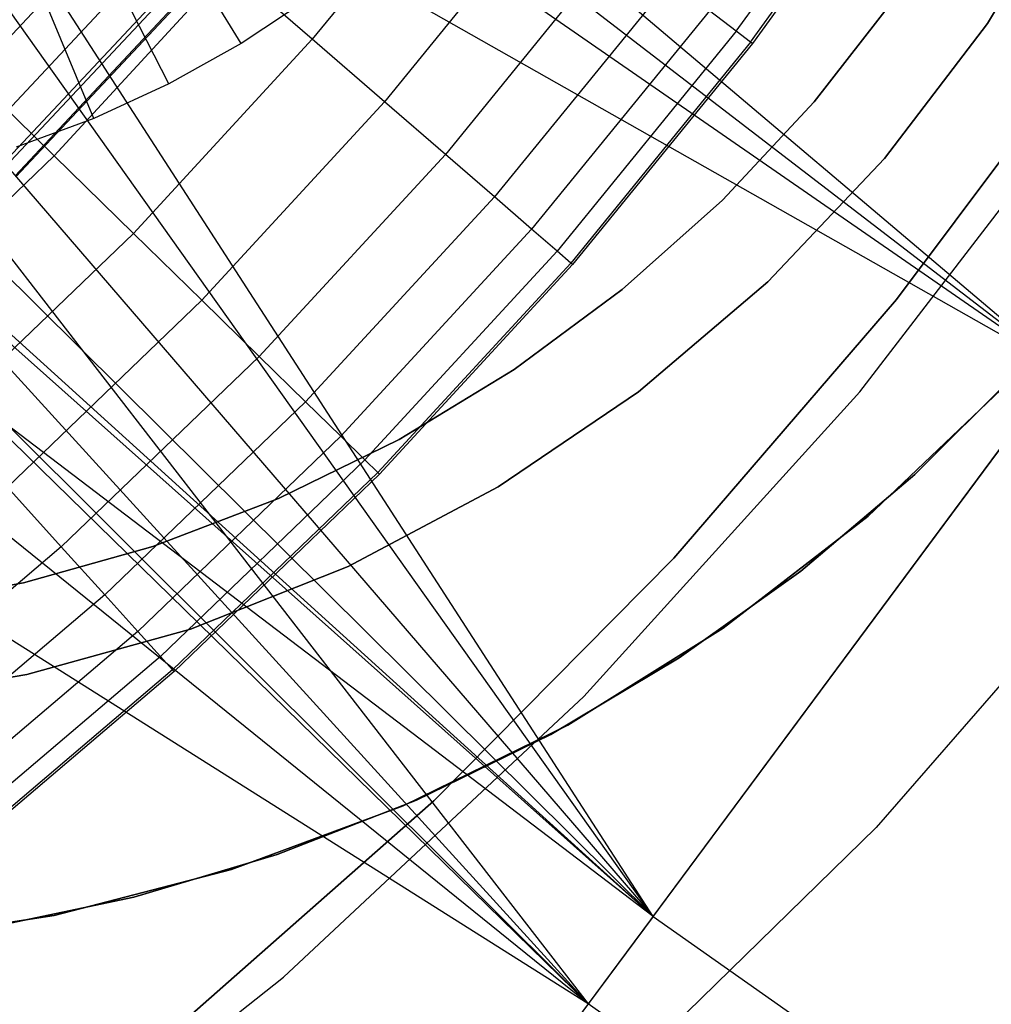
# Model space of a CAD drawing. Extents: x -390 to 397, y -401 to 400.
# Tile 47 of 192: x -230.63 to -227.41, y -308.43 to -305.16. Entities that reach past the tile are written whole.
import ezdxf

# ---------------------------------------------------------------- set-up
doc = ezdxf.new("R2010")
doc.units = 0
doc.header["$LTSCALE"] = 25.4
doc.layers.get('0').update_dxf_attribs({"linetype": 'CONTINUOUS'})

# ---------------------------------------------------------------- blocks, each defined once
blk = doc.blocks.new('FOURTY_ROUND_VII_ZWIS_STL')
at = {"color": 0}
for p, q in [((-228.7468, -308.4295, -935.584), (-238.4425, -300.6013, -935.6782)), ((-228.7468, -308.4295, -935.584), (-238.4425, -300.6013, -935.6782)), ((-228.5315, -308.1392, -934.1234), (-238.4425, -300.6013, -934.1055)), ((-228.5315, -308.1392, -934.1234), (-238.4425, -300.6013, -934.1055)), ((-228.7468, -308.4295, -935.584), (-240.4761, -301.0336, -935.0414)), ((-228.7468, -308.4295, -935.584), (-240.4761, -301.0336, -935.0414)), ((-232.07, -302.1792, -934.4907), (-227.1821, -306.3197, -934.5)), ((-232.07, -302.1792, -934.4907), (-227.1821, -306.3197, -934.5)), ((-228.5315, -308.1392, -934.1234), (-232.1979, -302.4663, -934.4998)), ((-232.1979, -302.4663, -934.4998), (-227.1821, -306.3197, -934.5)), ((-232.1979, -302.4663, -934.4998), (-227.1821, -306.3197, -934.5)), ((-228.5315, -308.1392, -934.1234), (-232.1979, -302.4663, -934.4998)), ((-232.3819, -302.7194, -935.9961), (-227.1821, -306.3197, -936)), ((-232.3819, -302.7194, -935.9961), (-227.1821, -306.3197, -936)), ((-228.5315, -308.1392, -934.1234), (-232.3819, -302.7194, -934.4952)), ((-228.5315, -308.1392, -934.1234), (-232.3819, -302.7194, -934.4952)), ((-234.3789, -302.9287, -934.3045), (-228.5315, -308.1392, -934.1234)), ((-234.3789, -302.9287, -934.3045), (-228.5315, -308.1392, -934.1234)), ((-228.7468, -308.4295, -935.584), (-234.3779, -302.9295, -935.8397)), ((-228.7468, -308.4295, -935.584), (-234.3779, -302.9295, -935.8397)), ((-234.1067, -303.086, -935.8479), (-228.7468, -308.4295, -935.584)), ((-234.1067, -303.086, -935.8479), (-228.7468, -308.4295, -935.584)), ((-234.1067, -303.086, -934.3145), (-228.5315, -308.1392, -934.1234)), ((-234.1067, -303.086, -934.3145), (-228.5315, -308.1392, -934.1234)), ((-232.8865, -303.086, -935.9568), (-228.7468, -308.4295, -935.584)), ((-232.8865, -303.086, -935.9568), (-228.7468, -308.4295, -935.584)), ((-232.8865, -303.086, -935.9568), (-227.1821, -306.3197, -936)), ((-232.8865, -303.086, -935.9568), (-227.1821, -306.3197, -936)), ((-232.8865, -303.086, -934.4474), (-228.5315, -308.1392, -934.1234)), ((-232.8865, -303.086, -934.4474), (-228.5315, -308.1392, -934.1234)), ((-233.4966, -303.2157, -935.8951), (-228.7468, -308.4295, -935.584)), ((-233.4966, -303.2157, -935.8951), (-228.7468, -308.4295, -935.584)), ((-233.4966, -303.2157, -934.3723), (-228.5315, -308.1392, -934.1234)), ((-233.4966, -303.2157, -934.3723), (-228.5315, -308.1392, -934.1234)), ((-229.8979, -305.2429), (-230.4204, -304.3902, -1)), ((-229.8979, -305.2429), (-230.4204, -304.3902, -1)), ((-228.2558, -305.2021, -987.0152), (-227.7072, -304.4373, -987.0152)), ((-228.2558, -305.2021, -987.0152), (-227.7072, -304.4373, -987.0152)), ((-230.1377, -305.3771), (-230.5917, -304.4861, -1)), ((-230.1377, -305.3771), (-230.5917, -304.4861, -1)), ((-228.2081, -305.2386, -988.4842), (-227.6575, -304.4707, -988.4842)), ((-228.2081, -305.2386, -988.4842), (-227.6575, -304.4707, -988.4842)), ((-227.6509, -304.4751, -989.9545), (-228.2018, -305.2434, -989.9545)), ((-227.6509, -304.4751, -989.9545), (-228.2018, -305.2434, -989.9545)), ((-229.1095, -304.5496, -979.7521), (-229.6622, -305.2288, -979.7521)), ((-229.1095, -304.5496, -979.7521), (-229.6622, -305.2288, -979.7521)), ((-230.3872, -305.4922), (-230.7699, -304.5683, -1)), ((-230.3872, -305.4922), (-230.7699, -304.5683, -1)), ((-227.4227, -305.1768, -2.2), (-227.1324, -304.6943, -2.2)), ((-227.1324, -304.6943, -29), (-227.4227, -305.1768, -29)), ((-227.4227, -305.1768, -2.2), (-227.1324, -304.6943, -2.2)), ((-227.1324, -304.6943, -29), (-227.4227, -305.1768, -29)), ((-228.8573, -304.7424, -981.1876), (-229.4223, -305.4366, -981.1876)), ((-228.8573, -304.7424, -981.1876), (-229.4223, -305.4366, -981.1876)), ((-230.284, -304.8137, -984.2618), (-230.8806, -305.4508, -984.2618)), ((-230.284, -304.8137, -984.2618), (-230.8806, -305.4508, -984.2618)), ((-230.1624, -304.9204, -985.7034), (-230.7661, -305.5651, -985.7034)), ((-230.1624, -304.9204, -985.7034), (-230.7661, -305.5651, -985.7034)), ((-228.6456, -304.9042, -982.6336), (-229.2208, -305.611, -982.6336)), ((-228.6456, -304.9042, -982.6336), (-229.2208, -305.611, -982.6336)), ((-230.5184, -305.6156, -978.3286), (-229.9404, -304.9879, -978.3286)), ((-230.5184, -305.6156, -978.3286), (-229.9404, -304.9879, -978.3286)), ((-229.6622, -305.2288, -979.7521), (-229.9404, -304.9879, -978.3286)), ((-229.6622, -305.2288, -979.7521), (-229.9404, -304.9879, -978.3286)), ((-230.0802, -304.9926, -987.15), (-230.6887, -305.6424, -987.15)), ((-230.0802, -304.9926, -987.15), (-230.6887, -305.6424, -987.15)), ((-230.6795, -305.6516, -991.5), (-230.0704, -305.0012, -991.5)), ((-230.6795, -305.6516, -991.5), (-230.0704, -305.0012, -991.5)), ((-230.0375, -305.0302, -988.5995), (-230.6484, -305.6826, -988.5995)), ((-230.0375, -305.0302, -988.5995), (-230.6484, -305.6826, -988.5995)), ((-230.0342, -305.033, -990.0501), (-230.6454, -305.6857, -990.0501)), ((-230.0342, -305.033, -990.0501), (-230.6454, -305.6857, -990.0501)), ((-228.4746, -305.0349, -984.088), (-229.0582, -305.7518, -984.088)), ((-228.4746, -305.0349, -984.088), (-229.0582, -305.7518, -984.088)), ((-227.7235, -305.0844, -29.0477), (-227.997, -305.4367, -29.0477)), ((-227.997, -305.4367, -13.7477), (-227.7235, -305.0844, -13.7477)), ((-227.997, -305.4367, -13.7477), (-227.7235, -305.0844, -13.7477)), ((-227.7235, -305.0844, -29.0477), (-227.997, -305.4367, -29.0477)), ((-229.6694, -305.0902), (-229.8979, -305.2429)), ((-229.6694, -305.0902), (-229.8979, -305.2429)), ((-228.3446, -305.1342, -985.5491), (-228.9345, -305.8589, -985.5491)), ((-228.3446, -305.1342, -985.5491), (-228.9345, -305.8589, -985.5491)), ((-228.2558, -305.2021, -987.0152), (-228.3446, -305.1342, -985.5491)), ((-228.2558, -305.2021, -987.0152), (-228.3446, -305.1342, -985.5491)), ((-227.7634, -305.625, -2.2), (-227.4227, -305.1768, -2.2)), ((-227.4227, -305.1768, -29), (-227.7634, -305.625, -29)), ((-227.7634, -305.625, -2.2), (-227.4227, -305.1768, -2.2)), ((-227.4227, -305.1768, -29), (-227.7634, -305.625, -29)), ((-227.0465, -305.1859, -991.75), (-227.724, -306.0929, -991.75)), ((-227.724, -306.0929, -992), (-227.0465, -305.1859, -992)), ((-227.0465, -305.1859, -991.75), (-227.724, -306.0929, -991.75)), ((-227.724, -306.0929, -992), (-227.0465, -305.1859, -992)), ((-227.4227, -305.1768, -2.2), (-227.4227, -305.1768, -29)), ((-227.4227, -305.1768, -2.2), (-227.4227, -305.1768, -29)), ((-228.2558, -305.2021, -987.0152), (-228.8499, -305.9322, -987.0152)), ((-228.2558, -305.2021, -987.0152), (-228.8499, -305.9322, -987.0152)), ((-228.2081, -305.2386, -988.4842), (-228.2558, -305.2021, -987.0152)), ((-228.2081, -305.2386, -988.4842), (-228.2558, -305.2021, -987.0152)), ((-230.2554, -305.873, -979.7521), (-229.6622, -305.2288, -979.7521)), ((-230.2554, -305.873, -979.7521), (-229.6622, -305.2288, -979.7521)), ((-229.8979, -305.2429), (-230.1377, -305.3771)), ((-229.8979, -305.2429), (-230.1377, -305.3771)), ((-229.4223, -305.4366, -981.1876), (-229.6622, -305.2288, -979.7521)), ((-229.4223, -305.4366, -981.1876), (-229.6622, -305.2288, -979.7521)), ((-228.2081, -305.2386, -988.4842), (-228.8046, -305.9714, -988.4842)), ((-228.2081, -305.2386, -988.4842), (-228.8046, -305.9714, -988.4842)), ((-228.2018, -305.2434, -989.9545), (-228.7986, -305.9766, -989.9545)), ((-228.2018, -305.2434, -989.9545), (-228.7986, -305.9766, -989.9545)), ((-228.2018, -305.2434, -989.9545), (-228.2081, -305.2386, -988.4842)), ((-228.2018, -305.2434, -989.9545), (-228.2081, -305.2386, -988.4842)), ((-227.8454, -306.3991, -992), (-227.0159, -305.3167, -992)), ((-227.8454, -306.3991, -992), (-227.0159, -305.3167, -992)), ((-227.8454, -306.3991, -991.5), (-227.0159, -305.3167, -991.5)), ((-227.8454, -306.3991, -991.5), (-227.0159, -305.3167, -991.5)), ((-230.5184, -305.6156, -978.3286), (-230.8172, -305.3232, -976.919)), ((-230.5184, -305.6156, -978.3286), (-230.8172, -305.3232, -976.919)), ((-230.1377, -305.3771), (-230.3872, -305.4922)), ((-230.1377, -305.3771), (-230.3872, -305.4922)), ((-230.0285, -306.095, -981.1876), (-229.4223, -305.4366, -981.1876)), ((-230.0285, -306.095, -981.1876), (-229.4223, -305.4366, -981.1876)), ((-229.2208, -305.611, -982.6336), (-229.4223, -305.4366, -981.1876)), ((-229.2208, -305.611, -982.6336), (-229.4223, -305.4366, -981.1876)), ((-227.997, -305.4367, -29.0477), (-228.3015, -305.7626, -29.0477)), ((-228.3015, -305.7626, -13.7477), (-227.997, -305.4367, -13.7477)), ((-228.3015, -305.7626, -13.7477), (-227.997, -305.4367, -13.7477)), ((-227.997, -305.4367, -29.0477), (-228.3015, -305.7626, -29.0477)), ((-227.997, -305.4367, -13.7477), (-227.997, -305.4367, -29.0477)), ((-227.997, -305.4367, -13.7477), (-227.997, -305.4367, -29.0477)), ((-230.3872, -305.4922), (-230.6451, -305.5873)), ((-230.3872, -305.4922), (-230.6451, -305.5873)), ((-230.5184, -305.6156, -978.3286), (-231.1335, -306.2069, -978.3286)), ((-230.5184, -305.6156, -978.3286), (-231.1335, -306.2069, -978.3286)), ((-230.2554, -305.873, -979.7521), (-230.5184, -305.6156, -978.3286)), ((-230.2554, -305.873, -979.7521), (-230.5184, -305.6156, -978.3286)), ((-229.8381, -306.2814, -982.6336), (-229.2208, -305.611, -982.6336)), ((-229.8381, -306.2814, -982.6336), (-229.2208, -305.611, -982.6336)), ((-229.0582, -305.7518, -984.088), (-229.2208, -305.611, -982.6336)), ((-229.0582, -305.7518, -984.088), (-229.2208, -305.611, -982.6336)), ((-228.1506, -306.0338, -2.2), (-227.7634, -305.625, -2.2)), ((-227.7634, -305.625, -29), (-228.1506, -306.0338, -29)), ((-228.1506, -306.0338, -2.2), (-227.7634, -305.625, -2.2)), ((-227.7634, -305.625, -29), (-228.1506, -306.0338, -29)), ((-227.7634, -305.625, -2.2), (-227.7634, -305.625, -29)), ((-227.7634, -305.625, -2.2), (-227.7634, -305.625, -29)), ((-229.6843, -306.4319, -984.088), (-229.0582, -305.7518, -984.088)), ((-229.6843, -306.4319, -984.088), (-229.0582, -305.7518, -984.088)), ((-228.9345, -305.8589, -985.5491), (-229.0582, -305.7518, -984.088)), ((-228.9345, -305.8589, -985.5491), (-229.0582, -305.7518, -984.088)), ((-228.3015, -305.7626, -29.0477), (-228.6343, -306.0596, -29.0477)), ((-228.6343, -306.0596, -13.7477), (-228.3015, -305.7626, -13.7477)), ((-228.6343, -306.0596, -13.7477), (-228.3015, -305.7626, -13.7477)), ((-228.3015, -305.7626, -29.0477), (-228.6343, -306.0596, -29.0477)), ((-228.3015, -305.7626, -13.7477), (-228.3015, -305.7626, -29.0477)), ((-228.3015, -305.7626, -13.7477), (-228.3015, -305.7626, -29.0477)), ((-229.5674, -306.5464, -985.5491), (-228.9345, -305.8589, -985.5491)), ((-229.5674, -306.5464, -985.5491), (-228.9345, -305.8589, -985.5491)), ((-228.8499, -305.9322, -987.0152), (-228.9345, -305.8589, -985.5491)), ((-228.8499, -305.9322, -987.0152), (-228.9345, -305.8589, -985.5491)), ((-230.2554, -305.873, -979.7521), (-230.8867, -306.4799, -979.7521)), ((-230.2554, -305.873, -979.7521), (-230.8867, -306.4799, -979.7521)), ((-230.0285, -306.095, -981.1876), (-230.2554, -305.873, -979.7521)), ((-230.0285, -306.095, -981.1876), (-230.2554, -305.873, -979.7521)), ((-229.4875, -306.6246, -987.0152), (-228.8499, -305.9322, -987.0152)), ((-229.4875, -306.6246, -987.0152), (-228.8499, -305.9322, -987.0152)), ((-228.8046, -305.9714, -988.4842), (-228.8499, -305.9322, -987.0152)), ((-228.8046, -305.9714, -988.4842), (-228.8499, -305.9322, -987.0152)), ((-229.4446, -306.6665, -988.4842), (-228.8046, -305.9714, -988.4842)), ((-229.4446, -306.6665, -988.4842), (-228.8046, -305.9714, -988.4842)), ((-228.7986, -305.9766, -989.9545), (-229.4389, -306.6721, -989.9545)), ((-228.7986, -305.9766, -989.9545), (-229.4389, -306.6721, -989.9545)), ((-228.7986, -305.9766, -989.9545), (-228.8046, -305.9714, -988.4842)), ((-228.7986, -305.9766, -989.9545), (-228.8046, -305.9714, -988.4842)), ((-228.5797, -306.3983, -2.2), (-228.1506, -306.0338, -2.2)), ((-228.1506, -306.0338, -29), (-228.5797, -306.3983, -29)), ((-228.5797, -306.3983, -2.2), (-228.1506, -306.0338, -2.2)), ((-228.1506, -306.0338, -29), (-228.5797, -306.3983, -29)), ((-228.1506, -306.0338, -2.2), (-228.1506, -306.0338, -29)), ((-228.1506, -306.0338, -2.2), (-228.1506, -306.0338, -29)), ((-228.6343, -306.0596, -29.0477), (-228.9928, -306.325, -29.0477)), ((-228.9928, -306.325, -13.7477), (-228.6343, -306.0596, -13.7477)), ((-228.9928, -306.325, -13.7477), (-228.6343, -306.0596, -13.7477)), ((-228.6343, -306.0596, -29.0477), (-228.9928, -306.325, -29.0477)), ((-228.6343, -306.0596, -13.7477), (-228.6343, -306.0596, -29.0477)), ((-228.6343, -306.0596, -13.7477), (-228.6343, -306.0596, -29.0477)), ((-230.0285, -306.095, -981.1876), (-230.6738, -306.7153, -981.1876)), ((-230.0285, -306.095, -981.1876), (-230.6738, -306.7153, -981.1876)), ((-229.8381, -306.2814, -982.6336), (-230.0285, -306.095, -981.1876)), ((-229.8381, -306.2814, -982.6336), (-230.0285, -306.095, -981.1876)), ((-227.724, -306.0929, -991.75), (-228.4625, -306.951, -991.75)), ((-228.4625, -306.951, -992), (-227.724, -306.0929, -992)), ((-227.724, -306.0929, -991.75), (-228.4625, -306.951, -991.75)), ((-228.4625, -306.951, -992), (-227.724, -306.0929, -992)), ((-227.724, -306.0929, -991.75), (-227.724, -306.0929, -992)), ((-227.724, -306.0929, -991.75), (-227.724, -306.0929, -992)), ((-229.8381, -306.2814, -982.6336), (-230.4951, -306.9129, -982.6336)), ((-229.8381, -306.2814, -982.6336), (-230.4951, -306.9129, -982.6336)), ((-229.6843, -306.4319, -984.088), (-229.8381, -306.2814, -982.6336)), ((-229.6843, -306.4319, -984.088), (-229.8381, -306.2814, -982.6336)), ((-228.9928, -306.325, -29.0477), (-229.3739, -306.5568, -29.0477)), ((-229.3739, -306.5568, -13.7477), (-228.9928, -306.325, -13.7477)), ((-229.3739, -306.5568, -13.7477), (-228.9928, -306.325, -13.7477)), ((-228.9928, -306.325, -29.0477), (-229.3739, -306.5568, -29.0477)), ((-228.9928, -306.325, -13.7477), (-228.9928, -306.325, -29.0477)), ((-228.9928, -306.325, -13.7477), (-228.9928, -306.325, -29.0477)), ((-227.1821, -306.3197, -936), (-228.7468, -308.4295, -935.584)), ((-227.1821, -306.3197, -936), (-228.7468, -308.4295, -935.584)), ((-228.5315, -308.1392, -934.1234), (-227.1821, -306.3197, -934.5)), ((-228.5315, -308.1392, -934.1234), (-227.1821, -306.3197, -934.5)), ((-227.3123, -306.3223, -29.0477), (-227.6629, -306.6729, -29.0477)), ((-227.6629, -306.6729, -31.0477), (-227.3123, -306.3223, -31.0477)), ((-227.3123, -306.3223, -29.0477), (-227.6629, -306.6729, -29.0477)), ((-227.6629, -306.6729, -31.0477), (-227.3123, -306.3223, -31.0477)), ((-227.8184, -306.8112, -29), (-227.3779, -306.3924, -29)), ((-227.3779, -306.3924, -2.2), (-227.8184, -306.8112, -2.2)), ((-227.3779, -306.3924, -2.2), (-227.8184, -306.8112, -2.2)), ((-227.8184, -306.8112, -29), (-227.3779, -306.3924, -29)), ((-229.0457, -306.7143, -2.2), (-228.5797, -306.3983, -2.2)), ((-228.5797, -306.3983, -29), (-229.0457, -306.7143, -29)), ((-229.0457, -306.7143, -2.2), (-228.5797, -306.3983, -2.2)), ((-228.5797, -306.3983, -29), (-229.0457, -306.7143, -29)), ((-228.7614, -307.4094, -992), (-227.8454, -306.3991, -992)), ((-228.7614, -307.4094, -992), (-227.8454, -306.3991, -992)), ((-228.7614, -307.4094, -991.5), (-227.8454, -306.3991, -991.5)), ((-228.7614, -307.4094, -991.5), (-227.8454, -306.3991, -991.5)), ((-228.5797, -306.3983, -2.2), (-228.5797, -306.3983, -29)), ((-228.5797, -306.3983, -2.2), (-228.5797, -306.3983, -29)), ((-227.8454, -306.3991, -992), (-227.8454, -306.3991, -991.5)), ((-227.8454, -306.3991, -992), (-227.8454, -306.3991, -991.5)), ((-229.6843, -306.4319, -984.088), (-230.3508, -307.0725, -984.088)), ((-229.6843, -306.4319, -984.088), (-230.3508, -307.0725, -984.088)), ((-229.5674, -306.5464, -985.5491), (-229.6843, -306.4319, -984.088)), ((-229.5674, -306.5464, -985.5491), (-229.6843, -306.4319, -984.088)), ((-229.5674, -306.5464, -985.5491), (-230.2411, -307.1939, -985.5491)), ((-229.5674, -306.5464, -985.5491), (-230.2411, -307.1939, -985.5491)), ((-229.3739, -306.5568, -29.0477), (-229.7745, -306.753, -29.0477)), ((-229.7745, -306.753, -13.7477), (-229.3739, -306.5568, -13.7477)), ((-229.7745, -306.753, -13.7477), (-229.3739, -306.5568, -13.7477)), ((-229.3739, -306.5568, -29.0477), (-229.7745, -306.753, -29.0477)), ((-229.4875, -306.6246, -987.0152), (-229.5674, -306.5464, -985.5491)), ((-229.4875, -306.6246, -987.0152), (-229.5674, -306.5464, -985.5491)), ((-229.3739, -306.5568, -13.7477), (-229.3739, -306.5568, -29.0477)), ((-229.3739, -306.5568, -13.7477), (-229.3739, -306.5568, -29.0477)), ((-229.4875, -306.6246, -987.0152), (-230.166, -307.2769, -987.0152)), ((-229.4875, -306.6246, -987.0152), (-230.166, -307.2769, -987.0152)), ((-229.4446, -306.6665, -988.4842), (-229.4875, -306.6246, -987.0152)), ((-229.4446, -306.6665, -988.4842), (-229.4875, -306.6246, -987.0152)), ((-229.4446, -306.6665, -988.4842), (-230.1258, -307.3213, -988.4842)), ((-229.4446, -306.6665, -988.4842), (-230.1258, -307.3213, -988.4842)), ((-229.4389, -306.6721, -989.9545), (-230.1205, -307.3272, -989.9545)), ((-229.4389, -306.6721, -989.9545), (-230.1205, -307.3272, -989.9545)), ((-229.4389, -306.6721, -989.9545), (-229.4446, -306.6665, -988.4842)), ((-229.4389, -306.6721, -989.9545), (-229.4446, -306.6665, -988.4842)), ((-227.6629, -306.6729, -29.0477), (-228.0414, -306.9935, -29.0477)), ((-228.0414, -306.9935, -31.0477), (-227.6629, -306.6729, -31.0477)), ((-227.6629, -306.6729, -29.0477), (-228.0414, -306.9935, -29.0477)), ((-228.0414, -306.9935, -31.0477), (-227.6629, -306.6729, -31.0477)), ((-227.6629, -306.6729, -29.0477), (-227.6629, -306.6729, -31.0477)), ((-227.6629, -306.6729, -29.0477), (-227.6629, -306.6729, -31.0477)), ((-230.4951, -306.9129, -982.6336), (-230.6738, -306.7153, -981.1876)), ((-230.4951, -306.9129, -982.6336), (-230.6738, -306.7153, -981.1876)), ((-229.5432, -306.978, -2.2), (-229.0457, -306.7143, -2.2)), ((-229.0457, -306.7143, -29), (-229.5432, -306.978, -29)), ((-229.5432, -306.978, -2.2), (-229.0457, -306.7143, -2.2)), ((-229.0457, -306.7143, -29), (-229.5432, -306.978, -29)), ((-229.0457, -306.7143, -2.2), (-229.0457, -306.7143, -29)), ((-229.0457, -306.7143, -2.2), (-229.0457, -306.7143, -29)), ((-229.7745, -306.753, -29.0477), (-230.1912, -306.9118, -29.0477)), ((-230.1912, -306.9118, -13.7477), (-229.7745, -306.753, -13.7477)), ((-230.1912, -306.9118, -13.7477), (-229.7745, -306.753, -13.7477)), ((-229.7745, -306.753, -29.0477), (-230.1912, -306.9118, -29.0477)), ((-229.7745, -306.753, -13.7477), (-229.7745, -306.753, -29.0477)), ((-229.7745, -306.753, -13.7477), (-229.7745, -306.753, -29.0477)), ((-226.866, -306.7812, -992), (-227.7915, -307.8441, -992)), ((-226.866, -306.7812, -989.9545), (-227.7915, -307.8441, -989.9545)), ((-226.866, -306.7812, -992), (-227.7915, -307.8441, -992)), ((-226.866, -306.7812, -989.9545), (-227.7915, -307.8441, -989.9545)), ((-228.299, -307.1832, -29), (-227.8184, -306.8112, -29)), ((-227.8184, -306.8112, -2.2), (-228.299, -307.1832, -2.2)), ((-227.8184, -306.8112, -2.2), (-228.299, -307.1832, -2.2)), ((-228.299, -307.1832, -29), (-227.8184, -306.8112, -29)), ((-227.8184, -306.8112, -29), (-227.8184, -306.8112, -2.2)), ((-227.8184, -306.8112, -29), (-227.8184, -306.8112, -2.2)), ((-230.4951, -306.9129, -982.6336), (-231.1894, -307.5033, -982.6336)), ((-230.4951, -306.9129, -982.6336), (-231.1894, -307.5033, -982.6336)), ((-230.1912, -306.9118, -29.0477), (-230.6207, -307.0322, -29.0477)), ((-230.6207, -307.0322, -13.7477), (-230.1912, -306.9118, -13.7477)), ((-230.6207, -307.0322, -13.7477), (-230.1912, -306.9118, -13.7477)), ((-230.1912, -306.9118, -29.0477), (-230.6207, -307.0322, -29.0477)), ((-230.3508, -307.0725, -984.088), (-230.4951, -306.9129, -982.6336)), ((-230.3508, -307.0725, -984.088), (-230.4951, -306.9129, -982.6336)), ((-230.1912, -306.9118, -13.7477), (-230.1912, -306.9118, -29.0477)), ((-230.1912, -306.9118, -13.7477), (-230.1912, -306.9118, -29.0477)), ((-230.0663, -307.1864, -2.2), (-229.5432, -306.978, -2.2)), ((-229.5432, -306.978, -29), (-230.0663, -307.1864, -29)), ((-230.0663, -307.1864, -2.2), (-229.5432, -306.978, -2.2)), ((-229.5432, -306.978, -29), (-230.0663, -307.1864, -29)), ((-229.5432, -306.978, -2.2), (-229.5432, -306.978, -29)), ((-229.5432, -306.978, -2.2), (-229.5432, -306.978, -29)), ((-228.4625, -306.951, -991.75), (-229.2585, -307.7561, -991.75)), ((-229.2585, -307.7561, -992), (-228.4625, -306.951, -992)), ((-228.4625, -306.951, -991.75), (-229.2585, -307.7561, -991.75)), ((-229.2585, -307.7561, -992), (-228.4625, -306.951, -992)), ((-228.4625, -306.951, -991.75), (-228.4625, -306.951, -992)), ((-228.4625, -306.951, -991.75), (-228.4625, -306.951, -992)), ((-228.0414, -306.9935, -29.0477), (-228.4449, -307.2816, -29.0477)), ((-228.4449, -307.2816, -31.0477), (-228.0414, -306.9935, -31.0477)), ((-228.0414, -306.9935, -29.0477), (-228.4449, -307.2816, -29.0477)), ((-228.4449, -307.2816, -31.0477), (-228.0414, -306.9935, -31.0477)), ((-228.0414, -306.9935, -29.0477), (-228.0414, -306.9935, -31.0477)), ((-228.0414, -306.9935, -29.0477), (-228.0414, -306.9935, -31.0477)), ((-230.6207, -307.0322, -29.0477), (-231.0594, -307.113, -29.0477)), ((-231.0594, -307.113, -13.7477), (-230.6207, -307.0322, -13.7477)), ((-231.0594, -307.113, -13.7477), (-230.6207, -307.0322, -13.7477)), ((-230.6207, -307.0322, -29.0477), (-231.0594, -307.113, -29.0477)), ((-230.6207, -307.0322, -13.7477), (-230.6207, -307.0322, -29.0477)), ((-230.6207, -307.0322, -13.7477), (-230.6207, -307.0322, -29.0477)), ((-230.3508, -307.0725, -984.088), (-231.0551, -307.6714, -984.088)), ((-230.3508, -307.0725, -984.088), (-231.0551, -307.6714, -984.088)), ((-230.2411, -307.1939, -985.5491), (-230.3508, -307.0725, -984.088)), ((-230.2411, -307.1939, -985.5491), (-230.3508, -307.0725, -984.088)), ((-230.2411, -307.1939, -985.5491), (-230.9529, -307.7992, -985.5491)), ((-230.2411, -307.1939, -985.5491), (-230.9529, -307.7992, -985.5491)), ((-230.6088, -307.337, -2.2), (-230.0663, -307.1864, -2.2)), ((-230.0663, -307.1864, -29), (-230.6088, -307.337, -29)), ((-230.6088, -307.337, -2.2), (-230.0663, -307.1864, -2.2)), ((-230.0663, -307.1864, -29), (-230.6088, -307.337, -29)), ((-230.166, -307.2769, -987.0152), (-230.2411, -307.1939, -985.5491)), ((-230.166, -307.2769, -987.0152), (-230.2411, -307.1939, -985.5491)), ((-230.0663, -307.1864, -2.2), (-230.0663, -307.1864, -29)), ((-230.0663, -307.1864, -2.2), (-230.0663, -307.1864, -29)), ((-228.8148, -307.5047, -29), (-228.299, -307.1832, -29)), ((-228.299, -307.1832, -2.2), (-228.8148, -307.5047, -2.2)), ((-228.299, -307.1832, -2.2), (-228.8148, -307.5047, -2.2)), ((-228.8148, -307.5047, -29), (-228.299, -307.1832, -29)), ((-228.299, -307.1832, -29), (-228.299, -307.1832, -2.2)), ((-228.299, -307.1832, -29), (-228.299, -307.1832, -2.2)), ((-230.166, -307.2769, -987.0152), (-230.8831, -307.8866, -987.0152)), ((-230.166, -307.2769, -987.0152), (-230.8831, -307.8866, -987.0152)), ((-230.1258, -307.3213, -988.4842), (-230.166, -307.2769, -987.0152)), ((-230.1258, -307.3213, -988.4842), (-230.166, -307.2769, -987.0152)), ((-228.4449, -307.2816, -29.0477), (-228.8709, -307.5355, -29.0477)), ((-228.8709, -307.5355, -31.0477), (-228.4449, -307.2816, -31.0477)), ((-228.4449, -307.2816, -29.0477), (-228.8709, -307.5355, -29.0477)), ((-228.8709, -307.5355, -31.0477), (-228.4449, -307.2816, -31.0477)), ((-228.4449, -307.2816, -29.0477), (-228.4449, -307.2816, -31.0477)), ((-228.4449, -307.2816, -29.0477), (-228.4449, -307.2816, -31.0477)), ((-231.1644, -307.4281, -2.2), (-230.6088, -307.337, -2.2)), ((-230.6088, -307.337, -29), (-231.1644, -307.4281, -29)), ((-231.1644, -307.4281, -2.2), (-230.6088, -307.337, -2.2)), ((-230.6088, -307.337, -29), (-231.1644, -307.4281, -29)), ((-230.1258, -307.3213, -988.4842), (-230.8457, -307.9334, -988.4842)), ((-230.1258, -307.3213, -988.4842), (-230.8457, -307.9334, -988.4842)), ((-230.1205, -307.3272, -989.9545), (-230.8407, -307.9396, -989.9545)), ((-230.1205, -307.3272, -989.9545), (-230.8407, -307.9396, -989.9545)), ((-230.6088, -307.337, -2.2), (-230.6088, -307.337, -29)), ((-230.6088, -307.337, -2.2), (-230.6088, -307.337, -29)), ((-230.1205, -307.3272, -989.9545), (-230.1258, -307.3213, -988.4842)), ((-230.1205, -307.3272, -989.9545), (-230.1258, -307.3213, -988.4842)), ((-229.7577, -308.3405, -992), (-228.7614, -307.4094, -992)), ((-229.7577, -308.3405, -992), (-228.7614, -307.4094, -992)), ((-229.7577, -308.3405, -991.5), (-228.7614, -307.4094, -991.5)), ((-229.7577, -308.3405, -991.5), (-228.7614, -307.4094, -991.5)), ((-228.7614, -307.4094, -992), (-228.7614, -307.4094, -991.5)), ((-228.7614, -307.4094, -992), (-228.7614, -307.4094, -991.5)), ((-229.3605, -307.7724, -29), (-228.8148, -307.5047, -29)), ((-228.8148, -307.5047, -2.2), (-229.3605, -307.7724, -2.2)), ((-228.8148, -307.5047, -2.2), (-229.3605, -307.7724, -2.2)), ((-229.3605, -307.7724, -29), (-228.8148, -307.5047, -29)), ((-228.8148, -307.5047, -29), (-228.8148, -307.5047, -2.2)), ((-228.8148, -307.5047, -29), (-228.8148, -307.5047, -2.2)), ((-228.8709, -307.5355, -29.0477), (-229.3165, -307.7533, -29.0477)), ((-229.3165, -307.7533, -31.0477), (-228.8709, -307.5355, -31.0477)), ((-228.8709, -307.5355, -29.0477), (-229.3165, -307.7533, -29.0477)), ((-229.3165, -307.7533, -31.0477), (-228.8709, -307.5355, -31.0477)), ((-228.8709, -307.5355, -29.0477), (-228.8709, -307.5355, -31.0477)), ((-228.8709, -307.5355, -29.0477), (-228.8709, -307.5355, -31.0477)), ((-229.2585, -307.7561, -991.75), (-230.1081, -308.5043, -991.75)), ((-230.1081, -308.5043, -992), (-229.2585, -307.7561, -992)), ((-229.2585, -307.7561, -991.75), (-230.1081, -308.5043, -991.75)), ((-230.1081, -308.5043, -992), (-229.2585, -307.7561, -992)), ((-229.3165, -307.7533, -29.0477), (-229.7784, -307.9335, -29.0477)), ((-229.7784, -307.9335, -31.0477), (-229.3165, -307.7533, -31.0477)), ((-229.3165, -307.7533, -29.0477), (-229.7784, -307.9335, -29.0477)), ((-229.7784, -307.9335, -31.0477), (-229.3165, -307.7533, -31.0477)), ((-229.3165, -307.7533, -29.0477), (-229.3165, -307.7533, -31.0477)), ((-229.3165, -307.7533, -29.0477), (-229.3165, -307.7533, -31.0477)), ((-229.2585, -307.7561, -991.75), (-229.2585, -307.7561, -992)), ((-229.2585, -307.7561, -991.75), (-229.2585, -307.7561, -992)), ((-229.9305, -307.9835, -29), (-229.3605, -307.7724, -29)), ((-229.3605, -307.7724, -2.2), (-229.9305, -307.9835, -2.2)), ((-229.3605, -307.7724, -2.2), (-229.9305, -307.9835, -2.2)), ((-229.9305, -307.9835, -29), (-229.3605, -307.7724, -29)), ((-229.3605, -307.7724, -29), (-229.3605, -307.7724, -2.2)), ((-229.3605, -307.7724, -29), (-229.3605, -307.7724, -2.2)), ((-227.7915, -307.8441, -992), (-228.7994, -308.829, -992)), ((-227.7915, -307.8441, -989.9545), (-228.7994, -308.829, -989.9545)), ((-227.7915, -307.8441, -992), (-228.7994, -308.829, -992)), ((-227.7915, -307.8441, -989.9545), (-228.7994, -308.829, -989.9545)), ((-227.7915, -307.8441, -989.9545), (-227.7915, -307.8441, -992)), ((-227.7915, -307.8441, -989.9545), (-227.7915, -307.8441, -992)), ((-229.7784, -307.9335, -29.0477), (-230.2537, -308.075, -29.0477)), ((-230.2537, -308.075, -31.0477), (-229.7784, -307.9335, -31.0477)), ((-229.7784, -307.9335, -29.0477), (-230.2537, -308.075, -29.0477)), ((-230.2537, -308.075, -31.0477), (-229.7784, -307.9335, -31.0477)), ((-229.7784, -307.9335, -29.0477), (-229.7784, -307.9335, -31.0477)), ((-229.7784, -307.9335, -29.0477), (-229.7784, -307.9335, -31.0477)), ((-230.5188, -308.1358, -29), (-229.9305, -307.9835, -29)), ((-229.9305, -307.9835, -2.2), (-230.5188, -308.1358, -2.2)), ((-229.9305, -307.9835, -2.2), (-230.5188, -308.1358, -2.2)), ((-230.5188, -308.1358, -29), (-229.9305, -307.9835, -29)), ((-229.9305, -307.9835, -29), (-229.9305, -307.9835, -2.2)), ((-229.9305, -307.9835, -29), (-229.9305, -307.9835, -2.2)), ((-230.2537, -308.075, -29.0477), (-230.7391, -308.1768, -29.0477)), ((-230.7391, -308.1768, -31.0477), (-230.2537, -308.075, -31.0477)), ((-230.2537, -308.075, -29.0477), (-230.7391, -308.1768, -29.0477)), ((-230.7391, -308.1768, -31.0477), (-230.2537, -308.075, -31.0477)), ((-230.2537, -308.075, -29.0477), (-230.2537, -308.075, -31.0477)), ((-230.2537, -308.075, -29.0477), (-230.2537, -308.075, -31.0477)), ((-231.1196, -308.2278, -29), (-230.5188, -308.1358, -29)), ((-230.5188, -308.1358, -2.2), (-231.1196, -308.2278, -2.2)), ((-230.5188, -308.1358, -2.2), (-231.1196, -308.2278, -2.2)), ((-231.1196, -308.2278, -29), (-230.5188, -308.1358, -29)), ((-230.5188, -308.1358, -29), (-230.5188, -308.1358, -2.2)), ((-230.5188, -308.1358, -29), (-230.5188, -308.1358, -2.2)), ((-228.5315, -308.1392, -934.1234), (-229.7357, -309.7628, -933.034)), ((-228.5315, -308.1392, -934.1234), (-229.7357, -309.7628, -933.034)), ((-228.5315, -308.1392, -934.1234), (-213.1314, -318.9852, -934.1234)), ((-228.5315, -308.1392, -934.1234), (-213.1314, -318.9852, -934.1234)), ((-230.8276, -309.1862, -992), (-229.7577, -308.3405, -992)), ((-230.8276, -309.1862, -992), (-229.7577, -308.3405, -992)), ((-230.8276, -309.1862, -991.5), (-229.7577, -308.3405, -991.5)), ((-230.8276, -309.1862, -991.5), (-229.7577, -308.3405, -991.5)), ((-229.7577, -308.3405, -992), (-229.7577, -308.3405, -991.5)), ((-229.7577, -308.3405, -992), (-229.7577, -308.3405, -991.5)), ((-228.7468, -308.4295, -935.584), (-230.1584, -310.3327, -934.3766)), ((-228.7468, -308.4295, -935.584), (-230.1584, -310.3327, -934.3766)), ((-213.3322, -319.2857, -935.584), (-228.7468, -308.4295, -935.584)), ((-213.3322, -319.2857, -935.584), (-228.7468, -308.4295, -935.584))]:
    blk.add_line(p, q, dxfattribs=at)

msp = doc.modelspace()

# ---------------------------------------------------------------- block references
at = {"color": 250}
msp.add_blockref('FOURTY_ROUND_VII_ZWIS_STL', (0, 0), dxfattribs=at)

doc.saveas('drawing.dxf')
